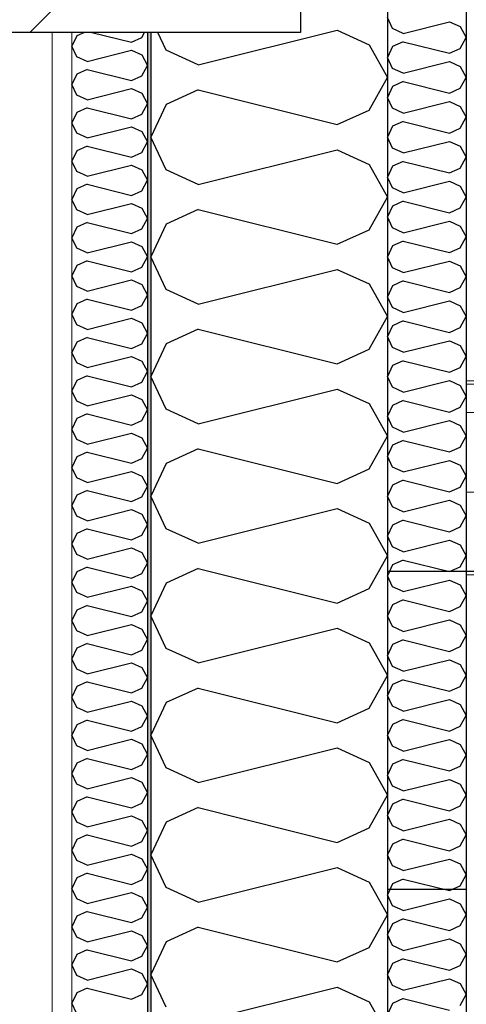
# Model space of a CAD drawing. Header units: millimetres. Extents: x -8544 to 51179, y -2070 to 13050.
# Tile 71 of 168: x 11934 to 12217, y 9542 to 10166. Entities that reach past the tile are written whole.
import ezdxf
from ezdxf.enums import TextEntityAlignment as Align

# ---------------------------------------------------------------- set-up
doc = ezdxf.new("R2010")
doc.units = ezdxf.units.MM
doc.header["$LTSCALE"] = 0.5
doc.header["$MEASUREMENT"] = 0
doc.linetypes.add('Akselinje', pattern=[1500, 1000, -200, 100, -200])
doc.linetypes.add('PLINE', pattern=[0])
for name, color, linetype in [('223- Bjelker', 7, 'Continuous'), ('223- Bjelker (Skravur)', 7, 'Continuous'), ('232- Ikke-bærende yttervegger', 7, 'Continuous'), ('232- Ikke-bærende yttervegger (Skravur)', 7, 'Continuous'), ('232- Ikke-bærende yttervegger (Skravur)(Nye konstruksjoner)', 7, 'Continuous'), ('232- Ikke-bærende yttervegger(Nye konstruksjoner)', 7, 'Continuous'), ('261- Primærkonstruksjon (tak)(Nye konstruksjoner)', 7, 'Continuous'), ('82-- Modullinjer', 7, 'Continuous')]:
    doc.layers.add(name, color=color, linetype=linetype)
doc.layers.add('236- Innvendig kledning og overflate(Nye konstruksjoner)', color=7, linetype='Continuous', lineweight=0)
doc.layers.add('262- Taktekking(Nye konstruksjoner)', color=7, linetype='Continuous', lineweight=0)
doc.styles.add('GENERATED_STYLE_1', font='arial.ttf')

# ---------------------------------------------------------------- blocks, each defined once
blk = doc.blocks.new('*X8')
at = {"layer": '232- Ikke-bærende yttervegger (Skravur)', "linetype": 'PLINE'}
for p, q in [((12026.73, 10147.06), (12021.37, 10158.39)), ((12047.05, 10137.81), (12135.04, 10159.81)), ((12135.04, 10159.81), (12155.36, 10150.57)), ((12155.36, 10150.57), (12166.93, 10129.84)), ((12047.05, 10137.81), (12026.73, 10147.06)), ((12155.36, 10109.12), (12166.93, 10129.84)), ((12047.05, 10121.87), (12026.73, 10112.63)), ((12047.05, 10121.87), (12135.04, 10099.87)), ((12026.73, 10112.63), (12016.93, 10091.9)), ((12135.04, 10099.87), (12155.36, 10109.12)), ((12026.73, 10071.18), (12016.93, 10091.9)), ((12047.05, 10061.94), (12135.04, 10083.93)), ((12135.04, 10083.93), (12155.36, 10074.69)), ((12047.05, 10061.94), (12026.73, 10071.18)), ((12155.36, 10074.69), (12166.93, 10053.96)), ((12155.36, 10033.24), (12166.93, 10053.96)), ((12047.05, 10045.99), (12026.73, 10036.75)), ((12047.05, 10045.99), (12135.04, 10024)), ((12026.73, 10036.75), (12016.93, 10016.02)), ((12135.04, 10024), (12155.36, 10033.24)), ((12026.73, 9995.3), (12016.93, 10016.02)), ((12047.05, 9986.06), (12135.04, 10008.05)), ((12135.04, 10008.05), (12155.36, 9998.81)), ((12047.05, 9986.06), (12026.73, 9995.3)), ((12155.36, 9998.81), (12166.93, 9978.09)), ((12155.36, 9957.36), (12166.93, 9978.09)), ((12047.05, 9970.11), (12026.73, 9960.87)), ((12047.05, 9970.11), (12135.04, 9948.12)), ((12026.73, 9960.87), (12016.93, 9940.15)), ((12135.04, 9948.12), (12155.36, 9957.36)), ((12026.73, 9919.42), (12016.93, 9940.15)), ((12047.05, 9910.18), (12135.04, 9932.17)), ((12135.04, 9932.17), (12155.36, 9922.93)), ((12047.05, 9910.18), (12026.73, 9919.42)), ((12155.36, 9922.93), (12166.93, 9902.21)), ((12155.36, 9881.48), (12166.93, 9902.21)), ((12047.05, 9894.24), (12026.73, 9884.99)), ((12047.05, 9894.24), (12135.04, 9872.24)), ((12026.73, 9884.99), (12016.93, 9864.27)), ((12135.04, 9872.24), (12155.36, 9881.48)), ((12026.73, 9843.55), (12016.93, 9864.27)), ((12047.05, 9834.3), (12135.04, 9856.3)), ((12135.04, 9856.3), (12155.36, 9847.05)), ((12155.36, 9847.05), (12166.93, 9826.33)), ((12047.05, 9834.3), (12026.73, 9843.55)), ((12155.36, 9805.61), (12166.93, 9826.33)), ((12047.05, 9818.36), (12026.73, 9809.11)), ((12047.05, 9818.36), (12135.04, 9796.36)), ((12026.73, 9809.11), (12016.93, 9788.39)), ((12135.04, 9796.36), (12155.36, 9805.61)), ((12026.73, 9767.67), (12016.93, 9788.39)), ((12047.05, 9758.42), (12135.04, 9780.42)), ((12135.04, 9780.42), (12155.36, 9771.17)), ((12155.36, 9771.17), (12166.93, 9750.45)), ((12047.05, 9758.42), (12026.73, 9767.67)), ((12155.36, 9729.73), (12166.93, 9750.45)), ((12047.05, 9742.48), (12026.73, 9733.23)), ((12047.05, 9742.48), (12135.04, 9720.48)), ((12026.73, 9733.23), (12016.93, 9712.51)), ((12135.04, 9720.48), (12155.36, 9729.73)), ((12026.73, 9691.79), (12016.93, 9712.51)), ((12047.05, 9682.54), (12135.04, 9704.54)), ((12135.04, 9704.54), (12155.36, 9695.29)), ((12155.36, 9695.29), (12166.93, 9674.57)), ((12047.05, 9682.54), (12026.73, 9691.79)), ((12155.36, 9653.85), (12166.93, 9674.57)), ((12047.05, 9666.6), (12026.73, 9657.35)), ((12047.05, 9666.6), (12135.04, 9644.6)), ((12026.73, 9657.35), (12016.93, 9636.63)), ((12135.04, 9644.6), (12155.36, 9653.85)), ((12026.73, 9615.91), (12016.93, 9636.63)), ((12047.05, 9606.66), (12135.04, 9628.66)), ((12135.04, 9628.66), (12155.36, 9619.41)), ((12155.36, 9619.41), (12166.93, 9598.69)), ((12047.05, 9606.66), (12026.73, 9615.91)), ((12155.36, 9577.97), (12166.93, 9598.69)), ((12047.05, 9590.72), (12026.73, 9581.47)), ((12047.05, 9590.72), (12135.04, 9568.72)), ((12026.73, 9581.47), (12016.93, 9560.75)), ((12135.04, 9568.72), (12155.36, 9577.97)), ((12026.73, 9540.03), (12016.93, 9560.75)), ((12047.05, 9530.78), (12135.04, 9552.78)), ((12135.04, 9552.78), (12155.36, 9543.53)), ((12155.36, 9543.53), (12166.93, 9522.81))]:
    blk.add_line(p, q, dxfattribs=at)
blk = doc.blocks.new('*X26')
at = {"layer": '232- Ikke-bærende yttervegger (Skravur)(Nye konstruksjoner)', "linetype": 'PLINE'}
for p, q in [((11970.07, 10156.2), (11966.93, 10149.57)), ((11974.88, 10158.39), (11970.07, 10156.2)), ((11979.65, 10158.39), (12004.72, 10152.12)), ((12011.23, 10155.08), (12013.07, 10158.39)), ((12004.72, 10152.12), (12011.23, 10155.08)), ((11970.07, 10142.94), (11966.93, 10149.57)), ((11976.57, 10139.98), (12004.72, 10147.02)), ((12004.72, 10147.02), (12011.23, 10144.06)), ((12011.23, 10144.06), (12014.93, 10137.43)), ((11976.57, 10139.98), (11970.07, 10142.94)), ((12011.23, 10130.8), (12014.93, 10137.43)), ((11970.07, 10131.92), (11966.93, 10125.29)), ((11976.57, 10134.88), (11970.07, 10131.92)), ((11976.57, 10134.88), (12004.72, 10127.84)), ((11970.07, 10118.66), (11966.93, 10125.29)), ((12004.72, 10127.84), (12011.23, 10130.8)), ((11976.57, 10115.7), (11970.07, 10118.66)), ((11976.57, 10115.7), (12004.72, 10122.74)), ((12004.72, 10122.74), (12011.23, 10119.78)), ((12011.23, 10119.78), (12014.93, 10113.15)), ((12011.23, 10106.52), (12014.93, 10113.15)), ((11970.07, 10107.64), (11966.93, 10101.01)), ((11976.57, 10110.6), (11970.07, 10107.64)), ((11976.57, 10110.6), (12004.72, 10103.56)), ((12004.72, 10103.56), (12011.23, 10106.52)), ((11970.07, 10094.38), (11966.93, 10101.01)), ((11976.57, 10091.42), (11970.07, 10094.38)), ((11976.57, 10091.42), (12004.72, 10098.46)), ((12004.72, 10098.46), (12011.23, 10095.5)), ((12011.23, 10095.5), (12014.93, 10088.87)), ((12011.23, 10082.24), (12014.93, 10088.87)), ((11970.07, 10083.36), (11966.93, 10076.73)), ((11976.57, 10086.32), (11970.07, 10083.36)), ((11976.57, 10086.32), (12004.72, 10079.28)), ((12004.72, 10079.28), (12011.23, 10082.24)), ((11970.07, 10070.1), (11966.93, 10076.73)), ((11976.57, 10067.14), (11970.07, 10070.1)), ((11976.57, 10067.14), (12004.72, 10074.18)), ((12004.72, 10074.18), (12011.23, 10071.22)), ((12011.23, 10071.22), (12014.93, 10064.59)), ((12011.23, 10057.96), (12014.93, 10064.59)), ((11970.07, 10059.08), (11966.93, 10052.45)), ((11976.57, 10062.04), (11970.07, 10059.08)), ((11976.57, 10062.04), (12004.72, 10055)), ((12004.72, 10055), (12011.23, 10057.96)), ((11970.07, 10045.82), (11966.93, 10052.45)), ((11976.57, 10042.86), (12004.72, 10049.9)), ((12004.72, 10049.9), (12011.23, 10046.94)), ((11976.57, 10042.86), (11970.07, 10045.82)), ((12011.23, 10046.94), (12014.93, 10040.31)), ((11976.57, 10037.76), (11970.07, 10034.8)), ((11976.57, 10037.76), (12004.72, 10030.72)), ((12011.23, 10033.68), (12014.93, 10040.31)), ((11970.07, 10034.8), (11966.93, 10028.17)), ((12004.72, 10030.72), (12011.23, 10033.68)), ((11970.07, 10021.53), (11966.93, 10028.17)), ((11976.57, 10018.58), (12004.72, 10025.61)), ((12004.72, 10025.61), (12011.23, 10022.66)), ((11976.57, 10018.58), (11970.07, 10021.53)), ((12011.23, 10022.66), (12014.93, 10016.02)), ((11976.57, 10013.47), (11970.07, 10010.52)), ((11976.57, 10013.47), (12004.72, 10006.43)), ((12011.23, 10009.39), (12014.93, 10016.02)), ((11970.07, 10010.52), (11966.93, 10003.88)), ((12004.72, 10006.43), (12011.23, 10009.39)), ((11970.07, 9997.25), (11966.93, 10003.88)), ((11976.57, 9994.29), (12004.72, 10001.33)), ((12004.72, 10001.33), (12011.23, 9998.37)), ((11976.57, 9994.29), (11970.07, 9997.25)), ((12011.23, 9998.37), (12014.93, 9991.74)), ((11976.57, 9989.19), (11970.07, 9986.23)), ((11976.57, 9989.19), (12004.72, 9982.15)), ((12011.23, 9985.11), (12014.93, 9991.74)), ((11970.07, 9986.23), (11966.93, 9979.6)), ((12004.72, 9982.15), (12011.23, 9985.11)), ((11970.07, 9972.97), (11966.93, 9979.6)), ((11976.57, 9970.01), (12004.72, 9977.05)), ((12004.72, 9977.05), (12011.23, 9974.09)), ((11976.57, 9970.01), (11970.07, 9972.97)), ((12011.23, 9974.09), (12014.93, 9967.46)), ((11976.57, 9964.91), (11970.07, 9961.95)), ((11976.57, 9964.91), (12004.72, 9957.87)), ((12011.23, 9960.83), (12014.93, 9967.46)), ((11970.07, 9961.95), (11966.93, 9955.32)), ((12004.72, 9957.87), (12011.23, 9960.83)), ((11970.07, 9948.69), (11966.93, 9955.32)), ((11976.57, 9945.73), (12004.72, 9952.77)), ((12004.72, 9952.77), (12011.23, 9949.81)), ((11976.57, 9945.73), (11970.07, 9948.69)), ((12011.23, 9949.81), (12014.93, 9943.18)), ((11970.07, 9937.67), (11966.93, 9931.04)), ((11976.57, 9940.63), (11970.07, 9937.67)), ((11976.57, 9940.63), (12004.72, 9933.59)), ((12011.23, 9936.55), (12014.93, 9943.18)), ((12004.72, 9933.59), (12011.23, 9936.55)), ((11970.07, 9924.41), (11966.93, 9931.04)), ((11976.57, 9921.45), (12004.72, 9928.49)), ((12004.72, 9928.49), (12011.23, 9925.53)), ((12011.23, 9925.53), (12014.93, 9918.9)), ((11976.57, 9921.45), (11970.07, 9924.41)), ((12011.23, 9912.27), (12014.93, 9918.9)), ((11970.07, 9913.39), (11966.93, 9906.76)), ((11976.57, 9916.35), (11970.07, 9913.39)), ((11976.57, 9916.35), (12004.72, 9909.31)), ((11970.07, 9900.13), (11966.93, 9906.76)), ((12004.72, 9909.31), (12011.23, 9912.27)), ((11976.57, 9897.17), (11970.07, 9900.13)), ((11976.57, 9897.17), (12004.72, 9904.21)), ((12004.72, 9904.21), (12011.23, 9901.25)), ((12011.23, 9901.25), (12014.93, 9894.62)), ((12011.23, 9887.99), (12014.93, 9894.62)), ((11970.07, 9889.11), (11966.93, 9882.48)), ((11976.57, 9892.07), (11970.07, 9889.11)), ((11976.57, 9892.07), (12004.72, 9885.03)), ((12004.72, 9885.03), (12011.23, 9887.99)), ((11970.07, 9875.85), (11966.93, 9882.48)), ((11976.57, 9872.89), (11970.07, 9875.85)), ((11976.57, 9872.89), (12004.72, 9879.93)), ((12004.72, 9879.93), (12011.23, 9876.97)), ((12011.23, 9876.97), (12014.93, 9870.34)), ((12011.23, 9863.71), (12014.93, 9870.34)), ((11970.07, 9864.83), (11966.93, 9858.2)), ((11976.57, 9867.79), (11970.07, 9864.83)), ((11976.57, 9867.79), (12004.72, 9860.75)), ((12004.72, 9860.75), (12011.23, 9863.71)), ((11970.07, 9851.57), (11966.93, 9858.2)), ((11976.57, 9848.61), (11970.07, 9851.57)), ((11976.57, 9848.61), (12004.72, 9855.65)), ((12004.72, 9855.65), (12011.23, 9852.69)), ((12011.23, 9852.69), (12014.93, 9846.06)), ((12011.23, 9839.43), (12014.93, 9846.06)), ((11970.07, 9840.55), (11966.93, 9833.92)), ((11976.57, 9843.51), (11970.07, 9840.55)), ((11976.57, 9843.51), (12004.72, 9836.47)), ((12004.72, 9836.47), (12011.23, 9839.43)), ((11970.07, 9827.28), (11966.93, 9833.92)), ((11976.57, 9824.33), (12004.72, 9831.36)), ((12004.72, 9831.36), (12011.23, 9828.41)), ((11976.57, 9824.33), (11970.07, 9827.28)), ((12011.23, 9828.41), (12014.93, 9821.77)), ((11976.57, 9819.22), (11970.07, 9816.27)), ((11976.57, 9819.22), (12004.72, 9812.18)), ((12011.23, 9815.14), (12014.93, 9821.77)), ((11970.07, 9816.27), (11966.93, 9809.63)), ((12004.72, 9812.18), (12011.23, 9815.14)), ((11970.07, 9803), (11966.93, 9809.63)), ((11976.57, 9800.04), (12004.72, 9807.08)), ((12004.72, 9807.08), (12011.23, 9804.12)), ((11976.57, 9800.04), (11970.07, 9803)), ((12011.23, 9804.12), (12014.93, 9797.49)), ((11976.57, 9794.94), (11970.07, 9791.98)), ((11976.57, 9794.94), (12004.72, 9787.9)), ((12011.23, 9790.86), (12014.93, 9797.49)), ((11970.07, 9791.98), (11966.93, 9785.35)), ((12004.72, 9787.9), (12011.23, 9790.86)), ((11970.07, 9778.72), (11966.93, 9785.35)), ((11976.57, 9775.76), (12004.72, 9782.8)), ((12004.72, 9782.8), (12011.23, 9779.84)), ((11976.57, 9775.76), (11970.07, 9778.72)), ((12011.23, 9779.84), (12014.93, 9773.21)), ((11976.57, 9770.66), (11970.07, 9767.7)), ((11976.57, 9770.66), (12004.72, 9763.62)), ((12011.23, 9766.58), (12014.93, 9773.21)), ((11970.07, 9767.7), (11966.93, 9761.07)), ((12004.72, 9763.62), (12011.23, 9766.58)), ((11970.07, 9754.44), (11966.93, 9761.07)), ((11976.57, 9751.48), (12004.72, 9758.52)), ((12004.72, 9758.52), (12011.23, 9755.56)), ((11976.57, 9751.48), (11970.07, 9754.44)), ((12011.23, 9755.56), (12014.93, 9748.93)), ((11976.57, 9746.38), (11970.07, 9743.42)), ((11976.57, 9746.38), (12004.72, 9739.34)), ((12011.23, 9742.3), (12014.93, 9748.93)), ((11970.07, 9743.42), (11966.93, 9736.79)), ((12004.72, 9739.34), (12011.23, 9742.3)), ((11970.07, 9730.16), (11966.93, 9736.79)), ((11976.57, 9727.2), (12004.72, 9734.24)), ((12004.72, 9734.24), (12011.23, 9731.28)), ((12011.23, 9731.28), (12014.93, 9724.65)), ((11976.57, 9727.2), (11970.07, 9730.16)), ((11970.07, 9719.14), (11966.93, 9712.51)), ((11976.57, 9722.1), (11970.07, 9719.14)), ((11976.57, 9722.1), (12004.72, 9715.06)), ((12011.23, 9718.02), (12014.93, 9724.65)), ((11970.07, 9705.88), (11966.93, 9712.51)), ((12004.72, 9715.06), (12011.23, 9718.02)), ((11976.57, 9702.92), (12004.72, 9709.96)), ((12004.72, 9709.96), (12011.23, 9707)), ((12011.23, 9707), (12014.93, 9700.37)), ((11976.57, 9702.92), (11970.07, 9705.88)), ((12011.23, 9693.74), (12014.93, 9700.37)), ((11970.07, 9694.86), (11966.93, 9688.23)), ((11976.57, 9697.82), (11970.07, 9694.86)), ((11976.57, 9697.82), (12004.72, 9690.78)), ((11970.07, 9681.6), (11966.93, 9688.23)), ((12004.72, 9690.78), (12011.23, 9693.74)), ((11976.57, 9678.64), (11970.07, 9681.6)), ((11976.57, 9678.64), (12004.72, 9685.68)), ((12004.72, 9685.68), (12011.23, 9682.72)), ((12011.23, 9682.72), (12014.93, 9676.09)), ((12011.23, 9669.46), (12014.93, 9676.09)), ((11970.07, 9670.58), (11966.93, 9663.95)), ((11976.57, 9673.54), (11970.07, 9670.58)), ((11976.57, 9673.54), (12004.72, 9666.5)), ((12004.72, 9666.5), (12011.23, 9669.46)), ((11970.07, 9657.32), (11966.93, 9663.95)), ((11976.57, 9654.36), (11970.07, 9657.32)), ((11976.57, 9654.36), (12004.72, 9661.4)), ((12004.72, 9661.4), (12011.23, 9658.44)), ((12011.23, 9658.44), (12014.93, 9651.81)), ((12011.23, 9645.17), (12014.93, 9651.81)), ((11970.07, 9646.3), (11966.93, 9639.67)), ((11976.57, 9649.26), (11970.07, 9646.3)), ((11976.57, 9649.26), (12004.72, 9642.22)), ((12004.72, 9642.22), (12011.23, 9645.17)), ((11970.07, 9633.03), (11966.93, 9639.67)), ((11976.57, 9630.08), (11970.07, 9633.03)), ((11976.57, 9630.08), (12004.72, 9637.11)), ((12004.72, 9637.11), (12011.23, 9634.16)), ((12011.23, 9634.16), (12014.93, 9627.52)), ((12011.23, 9620.89), (12014.93, 9627.52)), ((11970.07, 9622.01), (11966.93, 9615.38)), ((11976.57, 9624.97), (11970.07, 9622.01)), ((11976.57, 9624.97), (12004.72, 9617.93)), ((12004.72, 9617.93), (12011.23, 9620.89)), ((11970.07, 9608.75), (11966.93, 9615.38)), ((11976.57, 9605.79), (12004.72, 9612.83)), ((12004.72, 9612.83), (12011.23, 9609.87)), ((11976.57, 9605.79), (11970.07, 9608.75)), ((12011.23, 9609.87), (12014.93, 9603.24)), ((11976.57, 9600.69), (11970.07, 9597.73)), ((11976.57, 9600.69), (12004.72, 9593.65)), ((12011.23, 9596.61), (12014.93, 9603.24)), ((11970.07, 9597.73), (11966.93, 9591.1)), ((12004.72, 9593.65), (12011.23, 9596.61)), ((11970.07, 9584.47), (11966.93, 9591.1)), ((11976.57, 9581.51), (12004.72, 9588.55)), ((12004.72, 9588.55), (12011.23, 9585.59)), ((11976.57, 9581.51), (11970.07, 9584.47)), ((12011.23, 9585.59), (12014.93, 9578.96)), ((11976.57, 9576.41), (11970.07, 9573.45)), ((11976.57, 9576.41), (12004.72, 9569.37)), ((12011.23, 9572.33), (12014.93, 9578.96)), ((11970.07, 9573.45), (11966.93, 9566.82)), ((12004.72, 9569.37), (12011.23, 9572.33)), ((11970.07, 9560.19), (11966.93, 9566.82)), ((11976.57, 9557.23), (12004.72, 9564.27)), ((12004.72, 9564.27), (12011.23, 9561.31)), ((11976.57, 9557.23), (11970.07, 9560.19)), ((12011.23, 9561.31), (12014.93, 9554.68)), ((11976.57, 9552.13), (11970.07, 9549.17)), ((11976.57, 9552.13), (12004.72, 9545.09)), ((12011.23, 9548.05), (12014.93, 9554.68)), ((11970.07, 9549.17), (11966.93, 9542.54)), ((12004.72, 9545.09), (12011.23, 9548.05)), ((11970.07, 9535.91), (11966.93, 9542.54))]:
    blk.add_line(p, q, dxfattribs=at)
blk = doc.blocks.new('*X80')
at = {"layer": '232- Ikke-bærende yttervegger (Skravur)(Nye konstruksjoner)', "linetype": 'PLINE'}
for p, q in [((12170.2, 10160.88), (12166.93, 10167.78)), ((12176.97, 10157.79), (12206.3, 10165.13)), ((12206.3, 10165.13), (12213.07, 10162.04)), ((12176.97, 10157.79), (12170.2, 10160.88)), ((12213.07, 10162.04), (12216.93, 10155.14)), ((12176.97, 10152.48), (12170.2, 10149.4)), ((12176.97, 10152.48), (12206.3, 10145.15)), ((12213.07, 10148.23), (12216.93, 10155.14)), ((12170.2, 10149.4), (12166.93, 10142.49)), ((12206.3, 10145.15), (12213.07, 10148.23)), ((12170.2, 10135.58), (12166.93, 10142.49)), ((12176.97, 10132.5), (12206.3, 10139.83)), ((12206.3, 10139.83), (12213.07, 10136.75)), ((12176.97, 10132.5), (12170.2, 10135.58)), ((12213.07, 10136.75), (12216.93, 10129.84)), ((12176.97, 10127.19), (12170.2, 10124.1)), ((12176.97, 10127.19), (12206.3, 10119.85)), ((12213.07, 10122.94), (12216.93, 10129.84)), ((12170.2, 10124.1), (12166.93, 10117.2)), ((12206.3, 10119.85), (12213.07, 10122.94)), ((12170.2, 10110.29), (12166.93, 10117.2)), ((12176.97, 10107.21), (12206.3, 10114.54)), ((12206.3, 10114.54), (12213.07, 10111.46)), ((12176.97, 10107.21), (12170.2, 10110.29)), ((12213.07, 10111.46), (12216.93, 10104.55)), ((12176.97, 10101.89), (12170.2, 10098.81)), ((12176.97, 10101.89), (12206.3, 10094.56)), ((12213.07, 10097.64), (12216.93, 10104.55)), ((12170.2, 10098.81), (12166.93, 10091.9)), ((12206.3, 10094.56), (12213.07, 10097.64)), ((12170.2, 10085), (12166.93, 10091.9)), ((12176.97, 10081.91), (12206.3, 10089.25)), ((12206.3, 10089.25), (12213.07, 10086.16)), ((12176.97, 10081.91), (12170.2, 10085)), ((12213.07, 10086.16), (12216.93, 10079.26)), ((12176.97, 10076.6), (12170.2, 10073.52)), ((12176.97, 10076.6), (12206.3, 10069.27)), ((12213.07, 10072.35), (12216.93, 10079.26)), ((12170.2, 10073.52), (12166.93, 10066.61)), ((12206.3, 10069.27), (12213.07, 10072.35)), ((12170.2, 10059.7), (12166.93, 10066.61)), ((12176.97, 10056.62), (12206.3, 10063.95)), ((12206.3, 10063.95), (12213.07, 10060.87)), ((12176.97, 10056.62), (12170.2, 10059.7)), ((12213.07, 10060.87), (12216.93, 10053.96)), ((12176.97, 10051.31), (12170.2, 10048.23)), ((12176.97, 10051.31), (12206.3, 10043.98)), ((12213.07, 10047.06), (12216.93, 10053.96)), ((12170.2, 10048.23), (12166.93, 10041.32)), ((12206.3, 10043.98), (12213.07, 10047.06)), ((12170.2, 10034.41), (12166.93, 10041.32)), ((12176.97, 10031.33), (12206.3, 10038.66)), ((12206.3, 10038.66), (12213.07, 10035.58)), ((12176.97, 10031.33), (12170.2, 10034.41)), ((12213.07, 10035.58), (12216.93, 10028.67)), ((12176.97, 10026.01), (12170.2, 10022.93)), ((12176.97, 10026.01), (12206.3, 10018.68)), ((12213.07, 10021.76), (12216.93, 10028.67)), ((12170.2, 10022.93), (12166.93, 10016.03)), ((12206.3, 10018.68), (12213.07, 10021.76)), ((12170.2, 10009.12), (12166.93, 10016.03)), ((12176.97, 10006.04), (12206.3, 10013.37)), ((12206.3, 10013.37), (12213.07, 10010.29)), ((12176.97, 10006.04), (12170.2, 10009.12)), ((12213.07, 10010.29), (12216.93, 10003.38)), ((12176.97, 10000.72), (12170.2, 9997.64)), ((12176.97, 10000.72), (12206.3, 9993.39)), ((12213.07, 9996.47), (12216.93, 10003.38)), ((12170.2, 9997.64), (12166.93, 9990.73)), ((12206.3, 9993.39), (12213.07, 9996.47)), ((12170.2, 9983.83), (12166.93, 9990.73)), ((12176.97, 9980.74), (12206.3, 9988.08)), ((12206.3, 9988.08), (12213.07, 9984.99)), ((12176.97, 9980.74), (12170.2, 9983.83)), ((12213.07, 9984.99), (12216.93, 9978.09)), ((12176.97, 9975.43), (12170.2, 9972.35)), ((12176.97, 9975.43), (12206.3, 9968.1)), ((12213.07, 9971.18), (12216.93, 9978.09)), ((12170.2, 9972.35), (12166.93, 9965.44)), ((12206.3, 9968.1), (12213.07, 9971.18)), ((12170.2, 9958.53), (12166.93, 9965.44)), ((12176.97, 9955.45), (12206.3, 9962.78)), ((12206.3, 9962.78), (12213.07, 9959.7)), ((12176.97, 9955.45), (12170.2, 9958.53)), ((12213.07, 9959.7), (12216.93, 9952.79)), ((12176.97, 9950.14), (12170.2, 9947.05)), ((12176.97, 9950.14), (12206.3, 9942.8)), ((12213.07, 9945.89), (12216.93, 9952.79)), ((12170.2, 9947.05), (12166.93, 9940.15)), ((12206.3, 9942.8), (12213.07, 9945.89)), ((12170.2, 9933.24), (12166.93, 9940.15)), ((12176.97, 9930.16), (12206.3, 9937.49)), ((12206.3, 9937.49), (12213.07, 9934.41)), ((12176.97, 9930.16), (12170.2, 9933.24)), ((12213.07, 9934.41), (12216.93, 9927.5)), ((12176.97, 9924.84), (12170.2, 9921.76)), ((12176.97, 9924.84), (12206.3, 9917.51)), ((12213.07, 9920.59), (12216.93, 9927.5)), ((12170.2, 9921.76), (12166.93, 9914.85)), ((12206.3, 9917.51), (12213.07, 9920.59)), ((12170.2, 9907.95), (12166.93, 9914.85)), ((12176.97, 9904.86), (12170.2, 9907.95)), ((12176.97, 9904.86), (12206.3, 9912.2)), ((12206.3, 9912.2), (12213.07, 9909.11)), ((12213.07, 9909.11), (12216.93, 9902.21)), ((12213.07, 9895.3), (12216.93, 9902.21)), ((12170.2, 9896.47), (12166.93, 9889.56)), ((12176.97, 9899.55), (12170.2, 9896.47)), ((12176.97, 9899.55), (12206.3, 9892.22)), ((12206.3, 9892.22), (12213.07, 9895.3)), ((12170.2, 9882.65), (12166.93, 9889.56)), ((12176.97, 9879.57), (12170.2, 9882.65)), ((12176.97, 9879.57), (12206.3, 9886.9)), ((12206.3, 9886.9), (12213.07, 9883.82)), ((12213.07, 9883.82), (12216.93, 9876.91)), ((12213.07, 9870.01), (12216.93, 9876.91)), ((12170.2, 9871.17), (12166.93, 9864.27)), ((12176.97, 9874.26), (12170.2, 9871.17)), ((12176.97, 9874.26), (12206.3, 9866.92)), ((12206.3, 9866.92), (12213.07, 9870.01)), ((12170.2, 9857.36), (12166.93, 9864.27)), ((12176.97, 9854.28), (12170.2, 9857.36)), ((12176.97, 9854.28), (12206.3, 9861.61)), ((12206.3, 9861.61), (12213.07, 9858.53)), ((12213.07, 9858.53), (12216.93, 9851.62)), ((12213.07, 9844.71), (12216.93, 9851.62)), ((12170.2, 9845.88), (12166.93, 9838.97)), ((12176.97, 9848.96), (12170.2, 9845.88)), ((12176.97, 9848.96), (12206.3, 9841.63)), ((12206.3, 9841.63), (12213.07, 9844.71)), ((12170.2, 9832.07), (12166.93, 9838.97)), ((12176.97, 9828.98), (12170.2, 9832.07)), ((12176.97, 9828.98), (12206.3, 9836.32)), ((12206.3, 9836.32), (12213.07, 9833.24)), ((12213.07, 9833.24), (12216.93, 9826.33)), ((12213.07, 9819.42), (12216.93, 9826.33)), ((12170.2, 9820.59), (12166.93, 9813.68)), ((12176.97, 9823.67), (12170.2, 9820.59)), ((12176.97, 9823.67), (12206.3, 9816.34)), ((12206.3, 9816.34), (12213.07, 9819.42)), ((12170.2, 9806.77), (12166.93, 9813.68)), ((12176.97, 9803.69), (12170.2, 9806.77)), ((12176.97, 9803.69), (12206.3, 9811.02)), ((12206.3, 9811.02), (12213.07, 9807.94)), ((12213.07, 9807.94), (12216.93, 9801.03)), ((12213.07, 9794.13), (12216.93, 9801.03)), ((12170.2, 9795.3), (12166.93, 9788.39)), ((12176.97, 9798.38), (12170.2, 9795.3)), ((12176.97, 9798.38), (12206.3, 9791.05)), ((12206.3, 9791.05), (12213.07, 9794.13)), ((12170.2, 9781.48), (12166.93, 9788.39)), ((12176.97, 9778.4), (12170.2, 9781.48)), ((12176.97, 9778.4), (12206.3, 9785.73)), ((12206.3, 9785.73), (12213.07, 9782.65)), ((12213.07, 9782.65), (12216.93, 9775.74)), ((12213.07, 9768.83), (12216.93, 9775.74)), ((12170.2, 9770), (12166.93, 9763.1)), ((12176.97, 9773.08), (12170.2, 9770)), ((12176.97, 9773.08), (12206.3, 9765.75)), ((12206.3, 9765.75), (12213.07, 9768.83)), ((12170.2, 9756.19), (12166.93, 9763.1)), ((12176.97, 9753.11), (12206.3, 9760.44)), ((12206.3, 9760.44), (12213.07, 9757.36)), ((12213.07, 9757.36), (12216.93, 9750.45)), ((12176.97, 9753.11), (12170.2, 9756.19)), ((12213.07, 9743.54), (12216.93, 9750.45)), ((12170.2, 9744.71), (12166.93, 9737.8)), ((12176.97, 9747.79), (12170.2, 9744.71)), ((12176.97, 9747.79), (12206.3, 9740.46)), ((12170.2, 9730.9), (12166.93, 9737.8)), ((12206.3, 9740.46), (12213.07, 9743.54)), ((12176.97, 9727.81), (12206.3, 9735.15)), ((12206.3, 9735.15), (12213.07, 9732.06)), ((12213.07, 9732.06), (12216.93, 9725.16)), ((12176.97, 9727.81), (12170.2, 9730.9)), ((12213.07, 9718.25), (12216.93, 9725.16)), ((12170.2, 9719.42), (12166.93, 9712.51)), ((12176.97, 9722.5), (12170.2, 9719.42)), ((12176.97, 9722.5), (12206.3, 9715.17)), ((12170.2, 9705.6), (12166.93, 9712.51)), ((12206.3, 9715.17), (12213.07, 9718.25)), ((12176.97, 9702.52), (12206.3, 9709.85)), ((12206.3, 9709.85), (12213.07, 9706.77)), ((12213.07, 9706.77), (12216.93, 9699.86)), ((12176.97, 9702.52), (12170.2, 9705.6)), ((12170.2, 9694.12), (12166.93, 9687.22)), ((12176.97, 9697.21), (12170.2, 9694.12)), ((12176.97, 9697.21), (12206.3, 9689.87)), ((12213.07, 9692.96), (12216.93, 9699.86)), ((12206.3, 9689.87), (12213.07, 9692.96)), ((12170.2, 9680.31), (12166.93, 9687.22)), ((12176.97, 9677.23), (12206.3, 9684.56)), ((12206.3, 9684.56), (12213.07, 9681.48)), ((12213.07, 9681.48), (12216.93, 9674.57)), ((12176.97, 9677.23), (12170.2, 9680.31)), ((12170.2, 9668.83), (12166.93, 9661.92)), ((12176.97, 9671.91), (12170.2, 9668.83)), ((12176.97, 9671.91), (12206.3, 9664.58)), ((12213.07, 9667.66), (12216.93, 9674.57)), ((12206.3, 9664.58), (12213.07, 9667.66)), ((12170.2, 9655.02), (12166.93, 9661.92)), ((12176.97, 9651.93), (12206.3, 9659.27)), ((12206.3, 9659.27), (12213.07, 9656.18)), ((12176.97, 9651.93), (12170.2, 9655.02)), ((12213.07, 9656.18), (12216.93, 9649.28)), ((12176.97, 9646.62), (12170.2, 9643.54)), ((12176.97, 9646.62), (12206.3, 9639.29)), ((12213.07, 9642.37), (12216.93, 9649.28)), ((12170.2, 9643.54), (12166.93, 9636.63)), ((12206.3, 9639.29), (12213.07, 9642.37)), ((12170.2, 9629.72), (12166.93, 9636.63)), ((12176.97, 9626.64), (12206.3, 9633.97)), ((12206.3, 9633.97), (12213.07, 9630.89)), ((12176.97, 9626.64), (12170.2, 9629.72)), ((12213.07, 9630.89), (12216.93, 9623.98)), ((12176.97, 9621.33), (12170.2, 9618.24)), ((12176.97, 9621.33), (12206.3, 9613.99)), ((12213.07, 9617.08), (12216.93, 9623.98)), ((12170.2, 9618.24), (12166.93, 9611.34)), ((12206.3, 9613.99), (12213.07, 9617.08)), ((12170.2, 9604.43), (12166.93, 9611.34)), ((12176.97, 9601.35), (12206.3, 9608.68)), ((12206.3, 9608.68), (12213.07, 9605.6)), ((12176.97, 9601.35), (12170.2, 9604.43)), ((12213.07, 9605.6), (12216.93, 9598.69)), ((12176.97, 9596.03), (12170.2, 9592.95)), ((12176.97, 9596.03), (12206.3, 9588.7)), ((12213.07, 9591.78), (12216.93, 9598.69)), ((12170.2, 9592.95), (12166.93, 9586.04)), ((12206.3, 9588.7), (12213.07, 9591.78)), ((12170.2, 9579.14), (12166.93, 9586.04)), ((12176.97, 9576.05), (12206.3, 9583.39)), ((12206.3, 9583.39), (12213.07, 9580.31)), ((12176.97, 9576.05), (12170.2, 9579.14)), ((12213.07, 9580.31), (12216.93, 9573.4)), ((12176.97, 9570.74), (12170.2, 9567.66)), ((12176.97, 9570.74), (12206.3, 9563.41)), ((12213.07, 9566.49), (12216.93, 9573.4)), ((12170.2, 9567.66), (12166.93, 9560.75)), ((12206.3, 9563.41), (12213.07, 9566.49)), ((12170.2, 9553.84), (12166.93, 9560.75)), ((12176.97, 9550.76), (12206.3, 9558.09)), ((12206.3, 9558.09), (12213.07, 9555.01)), ((12176.97, 9550.76), (12170.2, 9553.84)), ((12213.07, 9555.01), (12216.93, 9548.1)), ((12176.97, 9545.45), (12170.2, 9542.37)), ((12176.97, 9545.45), (12206.3, 9538.12)), ((12213.07, 9541.2), (12216.93, 9548.1)), ((12170.2, 9542.37), (12166.93, 9535.46))]:
    blk.add_line(p, q, dxfattribs=at)
blk = doc.blocks.new('Standard grid marker[6]', base_point=(12016.93, 12550))
at = {"layer": '82-- Modullinjer', "linetype": 'Akselinje'}
blk.add_line((12016.93, 12350), (12016.93, 1550), dxfattribs=at)
at = {"layer": '82-- Modullinjer', "style": 'GENERATED_STYLE_1'}
for tag, p in [('AC_MarkerText_1_0', (12016.93, 12887.5)), ('AC_MarkerText_1_1', (12016.93, 1187.5))]:
    blk.add_attdef(tag, text='', height=175, rotation=360, dxfattribs=at).set_placement(p, align=Align.TOP_CENTER)

msp = doc.modelspace()

# ---------------------------------------------------------------- hatches: boundary and pattern name
at = {"layer": '223- Bjelker (Skravur)', "linetype": 'Continuous'}
h = msp.add_hatch(dxfattribs=at)
h.set_pattern_fill('Skrålinjer_3', color=256, style=0, pattern_type=2)
h.set_pattern_definition([(45, (0, 0), (-127.2792, 127.2792), [])])
h.paths.add_polyline_path([(11921.93, 10541.65), (11921.93, 10158.39), (12111.93, 10158.39), (12111.93, 10541.65)])
at = {"layer": '232- Ikke-bærende yttervegger (Skravur)(Nye konstruksjoner)', "linetype": 'Continuous'}
h = msp.add_hatch(dxfattribs=at)
h.set_pattern_fill('Gips', color=256, style=0, pattern_type=2)
h.set_pattern_definition([(270, (0, 0), (86.60254, 0), [0, -50]), (270, (43.3, -25), (86.60254, 0), [0, -50])])
h.paths.add_polyline_path([(11954.43, 10158.39), (11954.43, 8960), (11966.93, 8960), (11966.93, 10158.39)])
msp.add_hatch(color=256, dxfattribs=at).paths.add_polyline_path([(12014.93, 10158.39), (12014.93, 8960), (12016.93, 8960), (12016.93, 10158.39)])

# ---------------------------------------------------------------- linework, layer by layer
at = {"layer": '223- Bjelker', "linetype": 'PLINE'}
msp.add_line((11954.43, 10158.39), (11921.93, 10158.39), dxfattribs=at)
at = {"layer": '223- Bjelker', "linetype": 'PLINE', "flags": 128}
msp.add_lwpolyline([(12111.93, 10158.39), (12016.93, 10158.39), (12014.93, 10158.39), (11966.93, 10158.39), (11954.43, 10158.39)], dxfattribs=at)
at = {"layer": '232- Ikke-bærende yttervegger', "linetype": 'PLINE'}
for p, q in [((12111.93, 10541.65), (12111.93, 10158.39)), ((12016.93, 10158.39), (12016.93, 8960))]:
    msp.add_line(p, q, dxfattribs=at)
at = {"layer": '232- Ikke-bærende yttervegger', "linetype": 'PLINE', "flags": 128}
msp.add_lwpolyline([(12166.93, 10544.72), (12166.93, 9816.33), (12166.93, 9614.61), (12166.93, 9339.44), (12166.93, 8960)], dxfattribs=at)
at = {"layer": '232- Ikke-bærende yttervegger(Nye konstruksjoner)', "linetype": 'PLINE'}
msp.add_line((12014.93, 10158.39), (12014.93, 8960), dxfattribs=at)
at = {"layer": '232- Ikke-bærende yttervegger(Nye konstruksjoner)', "linetype": 'PLINE', "flags": 128}
msp.add_lwpolyline([(12216.93, 10746.45), (12216.93, 9937.37), (12216.93, 9935.35), (12216.93, 9917.19), (12216.93, 9866.76), (12216.93, 9816.33), (12216.93, 9814.31), (12216.93, 9614.61), (12216.93, 9612.59), (12216.93, 9564.17), (12216.93, 9551.57), (12216.93, 9339.44), (12216.93, 8960)], dxfattribs=at)
at = {"layer": '236- Innvendig kledning og overflate(Nye konstruksjoner)', "linetype": 'PLINE'}
for p, q in [((11954.43, 10158.39), (11954.43, 8960)), ((11966.93, 10158.39), (11966.93, 8960))]:
    msp.add_line(p, q, dxfattribs=at)
at = {"layer": '261- Primærkonstruksjon (tak)(Nye konstruksjoner)', "linetype": 'PLINE'}
for p, q in [((12216.93, 9816.33), (12166.93, 9816.33)), ((15021.93, 9816.33), (12216.93, 9816.33)), ((12216.93, 9614.61), (12166.93, 9614.61))]:
    msp.add_line(p, q, dxfattribs=at)
at = {"layer": '262- Taktekking(Nye konstruksjoner)', "linetype": 'PLINE'}
for p, q in [((15071.93, 9937.37), (12216.93, 9937.37)), ((15071.93, 9935.35), (12216.93, 9935.35)), ((15071.93, 9917.19), (12216.93, 9917.19)), ((15071.93, 9866.76), (12216.93, 9866.76)), ((14846.93, 9814.31), (12216.93, 9814.31))]:
    msp.add_line(p, q, dxfattribs=at)

# ---------------------------------------------------------------- block references
at = {"layer": '232- Ikke-bærende yttervegger'}
msp.add_blockref('*X8', (0, 0), dxfattribs=at)
at = {"layer": '232- Ikke-bærende yttervegger(Nye konstruksjoner)'}
for name in ['*X80', '*X26']:
    msp.add_blockref(name, (0, 0), dxfattribs=at)
at = {"layer": '82-- Modullinjer', "linetype": 'PLINE'}
msp.add_blockref('Standard grid marker[6]', (12016.93, 12550), dxfattribs=at)

doc.saveas('drawing.dxf')
